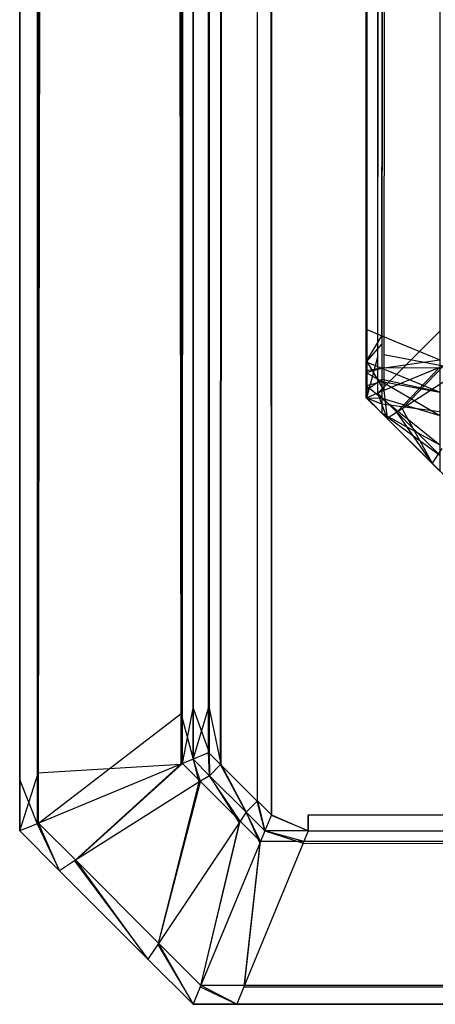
# Model space of a CAD drawing. Extents: x 0 to 1.6, y -0.5 to 0.
# Tile 1 of 181: x 0 to 0.0024, y -0.501 to -0.49532. Entities that reach past the tile are written whole.
import ezdxf

# ---------------------------------------------------------------- set-up
doc = ezdxf.new("R2010")
doc.units = 0
for name, color, linetype in [('L39_ABDECKPL_0___REPLACEMTFOREM', 7, 'CONTINUOUS'), ('L43_KORPUS1_0', 7, 'CONTINUOUS'), ('L47_KORPUS1_4', 7, 'CONTINUOUS')]:
    doc.layers.add(name, color=color, linetype=linetype)

msp = doc.modelspace()

# ---------------------------------------------------------------- linework, layer by layer
at = {"layer": 'L39_ABDECKPL_0___REPLACEMTFOREM', "color": 39}
for points, invisible_edges in [([(0.001452, -0.49991, 0.58701), (0.0014, -0.001142, 0.58701), (0.001452, -0.00109, 0.58701), (0.001452, -0.49991, 0.58701)], 10), ([(0.001403, -0.001144, 0.598999), (0.001453, -0.499907, 0.598999), (0.001453, -0.001093, 0.598999), (0.001403, -0.001144, 0.598999)], 10), ([(0.001452, -0.49991, 0.58701), (0.001452, -0.00109, 0.58701), (0.001665, -0.49991, 0.58701), (0.001452, -0.49991, 0.58701)], 15), ([(0.001665, -0.49991, 0.58701), (0.001452, -0.00109, 0.58701), (0.001616, -0.00109, 0.58701), (0.001665, -0.49991, 0.58701)], 15), ([(0.001453, -0.001093, 0.598999), (0.001453, -0.499907, 0.598999), (0.001665, -0.499907, 0.598999), (0.001453, -0.001093, 0.598999)], 15), ([(0.001453, -0.001093, 0.598999), (0.001665, -0.499907, 0.598999), (0.001616, -0.001093, 0.598999), (0.001453, -0.001093, 0.598999)], 15), ([(0.001665, -0.49991, 0.58701), (0.001616, -0.00109, 0.58701), (0.471779, -0.00109, 0.58701), (0.001665, -0.49991, 0.58701)], 15), ([(0.001616, -0.001093, 0.598999), (0.001665, -0.499907, 0.598999), (0.475865, -0.001093, 0.598999), (0.001616, -0.001093, 0.598999)], 15), ([(0.001665, -0.49991, 0.58701), (0.471779, -0.00109, 0.58701), (0.471779, -0.49991, 0.58701), (0.001665, -0.49991, 0.58701)], 15), ([(0.475865, -0.001093, 0.598999), (0.001665, -0.499907, 0.598999), (0.471779, -0.499907, 0.598999), (0.475865, -0.001093, 0.598999)], 15), ([(0.001159, -0.499617, 0.58701), (0.00115, -0.001392, 0.58701), (0.0014, -0.001142, 0.58701), (0.001159, -0.499617, 0.58701)], 13), ([(0.001152, -0.001394, 0.598999), (0.001161, -0.499615, 0.598999), (0.001403, -0.001144, 0.598999), (0.001152, -0.001394, 0.598999)], 13), ([(0.001159, -0.499617, 0.58701), (0.0014, -0.001142, 0.58701), (0.00137, -0.499828, 0.58701), (0.001159, -0.499617, 0.58701)], 10), ([(0.001403, -0.001144, 0.598999), (0.001161, -0.499615, 0.598999), (0.001372, -0.499826, 0.598999), (0.001403, -0.001144, 0.598999)], 10), ([(0.00137, -0.499828, 0.58701), (0.0014, -0.001142, 0.58701), (0.001452, -0.49991, 0.58701), (0.00137, -0.499828, 0.58701)], 13), ([(0.001403, -0.001144, 0.598999), (0.001372, -0.499826, 0.598999), (0.001453, -0.499907, 0.598999), (0.001403, -0.001144, 0.598999)], 13), ([(0.000108, -0.001288, 0.587901), (0, -0.499706, 0.588009), (0, -0.001243, 0.588009), (0.000108, -0.001288, 0.587901)], 13), ([(0, -0.499706, 0.588187), (0, -0.001243, 0.588009), (0, -0.499706, 0.588009), (0, -0.499706, 0.588187)], 13), ([(0, -0.001243, 0.588009), (0, -0.499706, 0.588187), (0, -0.001243, 0.588187), (0, -0.001243, 0.588009)], 14), ([(0.000101, -0.499664, 0.598101), (0, -0.001243, 0.598), (0, -0.499706, 0.598), (0.000101, -0.499664, 0.598101)], 13), ([(0, -0.001243, 0.598), (0.000101, -0.499664, 0.598101), (0.000101, -0.001285, 0.598101), (0, -0.001243, 0.598)], 14), ([(0, -0.499706, 0.597862), (0, -0.001243, 0.588187), (0, -0.499706, 0.588187), (0, -0.499706, 0.597862)], 13), ([(0, -0.001243, 0.588187), (0, -0.499706, 0.597862), (0, -0.001243, 0.597862), (0, -0.001243, 0.588187)], 14), ([(0, -0.499706, 0.598), (0, -0.001243, 0.597862), (0, -0.499706, 0.597862), (0, -0.499706, 0.598)], 13), ([(0, -0.001243, 0.597862), (0, -0.499706, 0.598), (0, -0.001243, 0.598), (0, -0.001243, 0.597862)], 14), ([(0, -0.499706, 0.588009), (0.000108, -0.001288, 0.587901), (0.000108, -0.499661, 0.587901), (0, -0.499706, 0.588009)], 14), ([(0.00093, -0.499321, 0.598929), (0.000101, -0.001285, 0.598101), (0.000101, -0.499664, 0.598101), (0.00093, -0.499321, 0.598929)], 13), ([(0.000101, -0.001285, 0.598101), (0.00093, -0.499321, 0.598929), (0.00093, -0.001627, 0.598929), (0.000101, -0.001285, 0.598101)], 14), ([(0.00094, -0.001632, 0.58707), (0.000108, -0.499661, 0.587901), (0.000108, -0.001288, 0.587901), (0.00094, -0.001632, 0.58707)], 13), ([(0.00109, -0.001657, 0.58701), (0.00115, -0.001392, 0.58701), (0.00109, -0.499292, 0.58701), (0.00109, -0.001657, 0.58701)], 10), ([(0.00109, -0.499292, 0.58701), (0.00115, -0.001392, 0.58701), (0.00109, -0.499548, 0.58701), (0.00109, -0.499292, 0.58701)], 13), ([(0.00109, -0.499548, 0.58701), (0.00115, -0.001392, 0.58701), (0.001159, -0.499617, 0.58701), (0.00109, -0.499548, 0.58701)], 10), ([(0.001093, -0.001453, 0.598999), (0.001161, -0.499615, 0.598999), (0.001152, -0.001394, 0.598999), (0.001093, -0.001453, 0.598999)], 10), ([(0.001093, -0.001657, 0.598999), (0.001161, -0.499615, 0.598999), (0.001093, -0.001453, 0.598999), (0.001093, -0.001657, 0.598999)], 13), ([(0.000108, -0.499661, 0.587901), (0.00094, -0.001632, 0.58707), (0.00094, -0.499317, 0.58707), (0.000108, -0.499661, 0.587901)], 14), ([(0.001, -0.499292, 0.598999), (0.00093, -0.001627, 0.598929), (0.00093, -0.499321, 0.598929), (0.001, -0.499292, 0.598999)], 13), ([(0.00093, -0.001627, 0.598929), (0.001, -0.499292, 0.598999), (0.001, -0.001657, 0.598999), (0.00093, -0.001627, 0.598929)], 14), ([(0.001, -0.001657, 0.58701), (0.00094, -0.499317, 0.58707), (0.00094, -0.001632, 0.58707), (0.001, -0.001657, 0.58701)], 13), ([(0.00094, -0.499317, 0.58707), (0.001, -0.001657, 0.58701), (0.001, -0.499292, 0.58701), (0.00094, -0.499317, 0.58707)], 14), ([(0.00109, -0.001657, 0.58701), (0.001, -0.499292, 0.58701), (0.001, -0.001657, 0.58701), (0.00109, -0.001657, 0.58701)], 13), ([(0.001, -0.499292, 0.58701), (0.00109, -0.001657, 0.58701), (0.00109, -0.499292, 0.58701), (0.001, -0.499292, 0.58701)], 14), ([(0.001093, -0.499292, 0.598999), (0.001, -0.001657, 0.598999), (0.001, -0.499292, 0.598999), (0.001093, -0.499292, 0.598999)], 13), ([(0.001, -0.001657, 0.598999), (0.001093, -0.499292, 0.598999), (0.001093, -0.001657, 0.598999), (0.001, -0.001657, 0.598999)], 14), ([(0.001093, -0.499292, 0.598999), (0.001161, -0.499615, 0.598999), (0.001093, -0.001657, 0.598999), (0.001093, -0.499292, 0.598999)], 10), ([(0.00094, -0.499317, 0.58707), (0.000108, -0.499955, 0.587901), (0.000108, -0.499661, 0.587901), (0.00094, -0.499317, 0.58707)], 13), ([(0.000108, -0.499955, 0.587901), (0.00094, -0.499317, 0.58707), (0.00094, -0.499611, 0.58707), (0.000108, -0.499955, 0.587901)], 14), ([(0.00093, -0.499321, 0.598929), (0.001, -0.499586, 0.598999), (0.001, -0.499292, 0.598999), (0.00093, -0.499321, 0.598929)], 14), ([(0.001, -0.499292, 0.58701), (0.00094, -0.499611, 0.58707), (0.00094, -0.499317, 0.58707), (0.001, -0.499292, 0.58701)], 13), ([(0.00094, -0.499611, 0.58707), (0.001, -0.499292, 0.58701), (0.001, -0.499586, 0.58701), (0.00094, -0.499611, 0.58707)], 14), ([(0.00109, -0.499292, 0.58701), (0.001, -0.499586, 0.58701), (0.001, -0.499292, 0.58701), (0.00109, -0.499292, 0.58701)], 13), ([(0.001, -0.499586, 0.58701), (0.00109, -0.499292, 0.58701), (0.00109, -0.499548, 0.58701), (0.001, -0.499586, 0.58701)], 14), ([(0.001093, -0.499547, 0.598999), (0.001, -0.499292, 0.598999), (0.001, -0.499586, 0.598999), (0.001093, -0.499547, 0.598999)], 13), ([(0.001, -0.499292, 0.598999), (0.001093, -0.499547, 0.598999), (0.001093, -0.499292, 0.598999), (0.001, -0.499292, 0.598999)], 14), ([(0.001161, -0.499615, 0.598999), (0.001093, -0.499292, 0.598999), (0.001093, -0.499547, 0.598999), (0.001161, -0.499615, 0.598999)], 13), ([(0.000101, -0.499664, 0.598101), (0.00093, -0.499615, 0.598929), (0.00093, -0.499321, 0.598929), (0.000101, -0.499664, 0.598101)], 14), ([(0.001, -0.499586, 0.598999), (0.00093, -0.499321, 0.598929), (0.00093, -0.499615, 0.598929), (0.001, -0.499586, 0.598999)], 13), ([(0.001034, -0.499719, 0.598929), (0.001, -0.499586, 0.598999), (0.00093, -0.499615, 0.598929), (0.001034, -0.499719, 0.598929)], 13), ([(0.001, -0.499586, 0.58701), (0.001043, -0.499714, 0.58707), (0.00094, -0.499611, 0.58707), (0.001, -0.499586, 0.58701)], 13), ([(0.001095, -0.499681, 0.598999), (0.001093, -0.499547, 0.598999), (0.001, -0.499586, 0.598999), (0.001095, -0.499681, 0.598999)], 13), ([(0.00109, -0.499548, 0.58701), (0.001095, -0.499681, 0.58701), (0.001, -0.499586, 0.58701), (0.00109, -0.499548, 0.58701)], 13), ([(0.001043, -0.499714, 0.58707), (0.001, -0.499586, 0.58701), (0.001095, -0.499681, 0.58701), (0.001043, -0.499714, 0.58707)], 14), ([(0.001, -0.499586, 0.598999), (0.001034, -0.499719, 0.598929), (0.001095, -0.499681, 0.598999), (0.001, -0.499586, 0.598999)], 14), ([(0.001095, -0.499681, 0.58701), (0.00109, -0.499548, 0.58701), (0.001159, -0.499617, 0.58701), (0.001095, -0.499681, 0.58701)], 14), ([(0.001093, -0.499547, 0.598999), (0.001095, -0.499681, 0.598999), (0.001161, -0.499615, 0.598999), (0.001093, -0.499547, 0.598999)], 14), ([(0.00093, -0.499615, 0.598929), (0.000101, -0.499664, 0.598101), (0.000101, -0.499958, 0.598101), (0.00093, -0.499615, 0.598929)], 13), ([(0.000316, -0.500173, 0.598101), (0.00093, -0.499615, 0.598929), (0.000101, -0.499958, 0.598101), (0.000316, -0.500173, 0.598101)], 13), ([(0.00094, -0.499611, 0.58707), (0.000323, -0.500169, 0.587901), (0.000108, -0.499955, 0.587901), (0.00094, -0.499611, 0.58707)], 13), ([(0.00093, -0.499615, 0.598929), (0.000316, -0.500173, 0.598101), (0.001034, -0.499719, 0.598929), (0.00093, -0.499615, 0.598929)], 14), ([(0.000323, -0.500169, 0.587901), (0.00094, -0.499611, 0.58707), (0.001043, -0.499714, 0.58707), (0.000323, -0.500169, 0.587901)], 14), ([(0.001306, -0.499892, 0.598999), (0.001161, -0.499615, 0.598999), (0.001095, -0.499681, 0.598999), (0.001306, -0.499892, 0.598999)], 13), ([(0.001159, -0.499617, 0.58701), (0.001306, -0.499892, 0.58701), (0.001095, -0.499681, 0.58701), (0.001159, -0.499617, 0.58701)], 13), ([(0.001306, -0.499892, 0.58701), (0.001159, -0.499617, 0.58701), (0.00137, -0.499828, 0.58701), (0.001306, -0.499892, 0.58701)], 14), ([(0.001161, -0.499615, 0.598999), (0.001306, -0.499892, 0.598999), (0.001372, -0.499826, 0.598999), (0.001161, -0.499615, 0.598999)], 14), ([(0.000108, -0.499661, 0.587901), (0, -0.5, 0.588009), (0, -0.499706, 0.588009), (0.000108, -0.499661, 0.587901)], 13), ([(0, -0.5, 0.588009), (0.000108, -0.499661, 0.587901), (0.000108, -0.499955, 0.587901), (0, -0.5, 0.588009)], 14), ([(0, -0.499706, 0.598), (0.000101, -0.499958, 0.598101), (0.000101, -0.499664, 0.598101), (0, -0.499706, 0.598)], 14), ([(0, -0.5, 0.588187), (0, -0.499706, 0.588009), (0, -0.5, 0.588009), (0, -0.5, 0.588187)], 13), ([(0, -0.499706, 0.588009), (0, -0.5, 0.588187), (0, -0.499706, 0.588187), (0, -0.499706, 0.588009)], 14), ([(0.000101, -0.499958, 0.598101), (0, -0.499706, 0.598), (0, -0.5, 0.598), (0.000101, -0.499958, 0.598101)], 13), ([(0, -0.5, 0.597862), (0, -0.499706, 0.588187), (0, -0.5, 0.588187), (0, -0.5, 0.597862)], 13), ([(0, -0.499706, 0.588187), (0, -0.5, 0.597862), (0, -0.499706, 0.597862), (0, -0.499706, 0.588187)], 14), ([(0, -0.5, 0.598), (0, -0.499706, 0.597862), (0, -0.5, 0.597862), (0, -0.5, 0.598)], 13), ([(0, -0.499706, 0.597862), (0, -0.5, 0.598), (0, -0.499706, 0.598), (0, -0.499706, 0.597862)], 14), ([(0.001043, -0.499714, 0.58707), (0.000801, -0.500648, 0.587901), (0.000323, -0.500169, 0.587901), (0.001043, -0.499714, 0.58707)], 13), ([(0.000801, -0.500648, 0.587901), (0.001043, -0.499714, 0.58707), (0.001272, -0.499943, 0.58707), (0.000801, -0.500648, 0.587901)], 14), ([(0.001267, -0.499952, 0.598929), (0.001095, -0.499681, 0.598999), (0.001034, -0.499719, 0.598929), (0.001267, -0.499952, 0.598929)], 13), ([(0.001095, -0.499681, 0.58701), (0.001272, -0.499943, 0.58707), (0.001043, -0.499714, 0.58707), (0.001095, -0.499681, 0.58701)], 13), ([(0.001272, -0.499943, 0.58707), (0.001095, -0.499681, 0.58701), (0.001306, -0.499892, 0.58701), (0.001272, -0.499943, 0.58707)], 14), ([(0.001095, -0.499681, 0.598999), (0.001267, -0.499952, 0.598929), (0.001306, -0.499892, 0.598999), (0.001095, -0.499681, 0.598999)], 14), ([(0.000797, -0.500654, 0.598101), (0.001034, -0.499719, 0.598929), (0.000316, -0.500173, 0.598101), (0.000797, -0.500654, 0.598101)], 13), ([(0.001034, -0.499719, 0.598929), (0.000797, -0.500654, 0.598101), (0.001267, -0.499952, 0.598929), (0.001034, -0.499719, 0.598929)], 14), ([(0.001414, -0.5, 0.598999), (0.001372, -0.499826, 0.598999), (0.001306, -0.499892, 0.598999), (0.001414, -0.5, 0.598999)], 13), ([(0.00137, -0.499828, 0.58701), (0.001414, -0.5, 0.58701), (0.001306, -0.499892, 0.58701), (0.00137, -0.499828, 0.58701)], 13), ([(0.001414, -0.5, 0.58701), (0.00137, -0.499828, 0.58701), (0.001452, -0.49991, 0.58701), (0.001414, -0.5, 0.58701)], 14), ([(0.001372, -0.499826, 0.598999), (0.001414, -0.5, 0.598999), (0.001453, -0.499907, 0.598999), (0.001372, -0.499826, 0.598999)], 14), ([(0.001272, -0.499943, 0.58707), (0.001045, -0.500892, 0.587901), (0.000801, -0.500648, 0.587901), (0.001272, -0.499943, 0.58707)], 13), ([(0.001045, -0.500892, 0.587901), (0.001272, -0.499943, 0.58707), (0.001389, -0.50006, 0.58707), (0.001045, -0.500892, 0.587901)], 14), ([(0.001385, -0.50007, 0.598929), (0.001306, -0.499892, 0.598999), (0.001267, -0.499952, 0.598929), (0.001385, -0.50007, 0.598929)], 13), ([(0.001306, -0.499892, 0.58701), (0.001389, -0.50006, 0.58707), (0.001272, -0.499943, 0.58707), (0.001306, -0.499892, 0.58701)], 13), ([(0.001389, -0.50006, 0.58707), (0.001306, -0.499892, 0.58701), (0.001414, -0.5, 0.58701), (0.001389, -0.50006, 0.58707)], 14), ([(0.001306, -0.499892, 0.598999), (0.001385, -0.50007, 0.598929), (0.001414, -0.5, 0.598999), (0.001306, -0.499892, 0.598999)], 14), ([(0.001665, -0.5, 0.598999), (0.001453, -0.499907, 0.598999), (0.001414, -0.5, 0.598999), (0.001665, -0.5, 0.598999)], 13), ([(0.001452, -0.49991, 0.58701), (0.001665, -0.5, 0.58701), (0.001414, -0.5, 0.58701), (0.001452, -0.49991, 0.58701)], 13), ([(0.001665, -0.5, 0.58701), (0.001452, -0.49991, 0.58701), (0.001665, -0.49991, 0.58701), (0.001665, -0.5, 0.58701)], 14), ([(0.001453, -0.499907, 0.598999), (0.001665, -0.5, 0.598999), (0.001665, -0.499907, 0.598999), (0.001453, -0.499907, 0.598999)], 14), ([(0.471779, -0.5, 0.598999), (0.001665, -0.499907, 0.598999), (0.001665, -0.5, 0.598999), (0.471779, -0.5, 0.598999)], 13), ([(0.001665, -0.499907, 0.598999), (0.471779, -0.5, 0.598999), (0.471779, -0.499907, 0.598999), (0.001665, -0.499907, 0.598999)], 14), ([(0.471779, -0.49991, 0.58701), (0.001665, -0.5, 0.58701), (0.001665, -0.49991, 0.58701), (0.471779, -0.49991, 0.58701)], 13), ([(0.001665, -0.5, 0.58701), (0.471779, -0.49991, 0.58701), (0.471779, -0.5, 0.58701), (0.001665, -0.5, 0.58701)], 14), ([(0.000108, -0.499955, 0.587901), (0.000229, -0.500229, 0.588009), (0, -0.5, 0.588009), (0.000108, -0.499955, 0.587901)], 13), ([(0.000229, -0.500229, 0.598), (0.000101, -0.499958, 0.598101), (0, -0.5, 0.598), (0.000229, -0.500229, 0.598)], 13), ([(0.000229, -0.500229, 0.598), (0, -0.5, 0.597862), (0.000229, -0.500229, 0.597862), (0.000229, -0.500229, 0.598)], 13), ([(0, -0.5, 0.597862), (0.000229, -0.500229, 0.598), (0, -0.5, 0.598), (0, -0.5, 0.597862)], 14), ([(0.000229, -0.500229, 0.588187), (0, -0.5, 0.588009), (0.000229, -0.500229, 0.588009), (0.000229, -0.500229, 0.588187)], 13), ([(0, -0.5, 0.588009), (0.000229, -0.500229, 0.588187), (0, -0.5, 0.588187), (0, -0.5, 0.588009)], 14), ([(0.000229, -0.500229, 0.597862), (0, -0.5, 0.588187), (0.000229, -0.500229, 0.588187), (0.000229, -0.500229, 0.597862)], 13), ([(0, -0.5, 0.588187), (0.000229, -0.500229, 0.597862), (0, -0.5, 0.597862), (0, -0.5, 0.588187)], 14), ([(0.000101, -0.499958, 0.598101), (0.000229, -0.500229, 0.598), (0.000316, -0.500173, 0.598101), (0.000101, -0.499958, 0.598101)], 14), ([(0.000229, -0.500229, 0.588009), (0.000108, -0.499955, 0.587901), (0.000323, -0.500169, 0.587901), (0.000229, -0.500229, 0.588009)], 14), ([(0.001042, -0.500899, 0.598101), (0.001267, -0.499952, 0.598929), (0.000797, -0.500654, 0.598101), (0.001042, -0.500899, 0.598101)], 13), ([(0.001267, -0.499952, 0.598929), (0.001042, -0.500899, 0.598101), (0.001385, -0.50007, 0.598929), (0.001267, -0.499952, 0.598929)], 14), ([(0.001636, -0.50007, 0.598929), (0.001414, -0.5, 0.598999), (0.001385, -0.50007, 0.598929), (0.001636, -0.50007, 0.598929)], 13), ([(0.001414, -0.5, 0.58701), (0.001641, -0.50006, 0.58707), (0.001389, -0.50006, 0.58707), (0.001414, -0.5, 0.58701)], 13), ([(0.001641, -0.50006, 0.58707), (0.001414, -0.5, 0.58701), (0.001665, -0.5, 0.58701), (0.001641, -0.50006, 0.58707)], 14), ([(0.001414, -0.5, 0.598999), (0.001636, -0.50007, 0.598929), (0.001665, -0.5, 0.598999), (0.001414, -0.5, 0.598999)], 14), ([(0.471779, -0.50007, 0.598929), (0.001665, -0.5, 0.598999), (0.001636, -0.50007, 0.598929), (0.471779, -0.50007, 0.598929)], 13), ([(0.001665, -0.5, 0.58701), (0.471779, -0.50006, 0.58707), (0.001641, -0.50006, 0.58707), (0.001665, -0.5, 0.58701)], 13), ([(0.471779, -0.50006, 0.58707), (0.001665, -0.5, 0.58701), (0.471779, -0.5, 0.58701), (0.471779, -0.50006, 0.58707)], 14), ([(0.001665, -0.5, 0.598999), (0.471779, -0.50007, 0.598929), (0.471779, -0.5, 0.598999), (0.001665, -0.5, 0.598999)], 14), ([(0.001294, -0.500899, 0.598101), (0.001385, -0.50007, 0.598929), (0.001042, -0.500899, 0.598101), (0.001294, -0.500899, 0.598101)], 13), ([(0.001389, -0.50006, 0.58707), (0.001297, -0.500892, 0.587901), (0.001045, -0.500892, 0.587901), (0.001389, -0.50006, 0.58707)], 13), ([(0.471779, -0.500899, 0.598101), (0.001636, -0.50007, 0.598929), (0.001294, -0.500899, 0.598101), (0.471779, -0.500899, 0.598101)], 13), ([(0.001385, -0.50007, 0.598929), (0.001294, -0.500899, 0.598101), (0.001636, -0.50007, 0.598929), (0.001385, -0.50007, 0.598929)], 14), ([(0.001297, -0.500892, 0.587901), (0.001389, -0.50006, 0.58707), (0.001641, -0.50006, 0.58707), (0.001297, -0.500892, 0.587901)], 14), ([(0.001641, -0.50006, 0.58707), (0.471779, -0.500892, 0.587901), (0.001297, -0.500892, 0.587901), (0.001641, -0.50006, 0.58707)], 13), ([(0.001636, -0.50007, 0.598929), (0.471779, -0.500899, 0.598101), (0.471779, -0.50007, 0.598929), (0.001636, -0.50007, 0.598929)], 14), ([(0.471779, -0.500892, 0.587901), (0.001641, -0.50006, 0.58707), (0.471779, -0.50006, 0.58707), (0.471779, -0.500892, 0.587901)], 14), ([(0.000323, -0.500169, 0.587901), (0.00074, -0.50074, 0.588009), (0.000229, -0.500229, 0.588009), (0.000323, -0.500169, 0.587901)], 13), ([(0.00074, -0.50074, 0.588009), (0.000323, -0.500169, 0.587901), (0.000801, -0.500648, 0.587901), (0.00074, -0.50074, 0.588009)], 14), ([(0.00074, -0.50074, 0.598), (0.000316, -0.500173, 0.598101), (0.000229, -0.500229, 0.598), (0.00074, -0.50074, 0.598)], 13), ([(0.000316, -0.500173, 0.598101), (0.00074, -0.50074, 0.598), (0.000797, -0.500654, 0.598101), (0.000316, -0.500173, 0.598101)], 14), ([(0.00074, -0.50074, 0.598), (0.000229, -0.500229, 0.597862), (0.00074, -0.50074, 0.597862), (0.00074, -0.50074, 0.598)], 13), ([(0.000229, -0.500229, 0.597862), (0.00074, -0.50074, 0.598), (0.000229, -0.500229, 0.598), (0.000229, -0.500229, 0.597862)], 14), ([(0.00074, -0.50074, 0.588187), (0.000229, -0.500229, 0.588009), (0.00074, -0.50074, 0.588009), (0.00074, -0.50074, 0.588187)], 13), ([(0.000229, -0.500229, 0.588009), (0.00074, -0.50074, 0.588187), (0.000229, -0.500229, 0.588187), (0.000229, -0.500229, 0.588009)], 14), ([(0.00074, -0.50074, 0.597862), (0.000229, -0.500229, 0.588187), (0.00074, -0.50074, 0.588187), (0.00074, -0.50074, 0.597862)], 13), ([(0.000229, -0.500229, 0.588187), (0.00074, -0.50074, 0.597862), (0.000229, -0.500229, 0.597862), (0.000229, -0.500229, 0.588187)], 14), ([(0.000801, -0.500648, 0.587901), (0.001, -0.501, 0.588009), (0.00074, -0.50074, 0.588009), (0.000801, -0.500648, 0.587901)], 13), ([(0.001, -0.501, 0.598), (0.000797, -0.500654, 0.598101), (0.00074, -0.50074, 0.598), (0.001, -0.501, 0.598)], 13), ([(0.000797, -0.500654, 0.598101), (0.001, -0.501, 0.598), (0.001042, -0.500899, 0.598101), (0.000797, -0.500654, 0.598101)], 14), ([(0.001, -0.501, 0.588009), (0.000801, -0.500648, 0.587901), (0.001045, -0.500892, 0.587901), (0.001, -0.501, 0.588009)], 14), ([(0.001, -0.501, 0.598), (0.00074, -0.50074, 0.597862), (0.001, -0.501, 0.597862), (0.001, -0.501, 0.598)], 13), ([(0.00074, -0.50074, 0.597862), (0.001, -0.501, 0.598), (0.00074, -0.50074, 0.598), (0.00074, -0.50074, 0.597862)], 14), ([(0.001, -0.501, 0.588187), (0.00074, -0.50074, 0.588009), (0.001, -0.501, 0.588009), (0.001, -0.501, 0.588187)], 13), ([(0.00074, -0.50074, 0.588009), (0.001, -0.501, 0.588187), (0.00074, -0.50074, 0.588187), (0.00074, -0.50074, 0.588009)], 14), ([(0.001, -0.501, 0.597862), (0.00074, -0.50074, 0.588187), (0.001, -0.501, 0.588187), (0.001, -0.501, 0.597862)], 13), ([(0.00074, -0.50074, 0.588187), (0.001, -0.501, 0.597862), (0.00074, -0.50074, 0.597862), (0.00074, -0.50074, 0.588187)], 14), ([(0.001045, -0.500892, 0.587901), (0.001252, -0.501, 0.588009), (0.001, -0.501, 0.588009), (0.001045, -0.500892, 0.587901)], 13), ([(0.001252, -0.501, 0.598), (0.001042, -0.500899, 0.598101), (0.001, -0.501, 0.598), (0.001252, -0.501, 0.598)], 13), ([(0.001042, -0.500899, 0.598101), (0.001252, -0.501, 0.598), (0.001294, -0.500899, 0.598101), (0.001042, -0.500899, 0.598101)], 14), ([(0.001252, -0.501, 0.588009), (0.001045, -0.500892, 0.587901), (0.001297, -0.500892, 0.587901), (0.001252, -0.501, 0.588009)], 14), ([(0.001297, -0.500892, 0.587901), (0.471779, -0.501, 0.588009), (0.001252, -0.501, 0.588009), (0.001297, -0.500892, 0.587901)], 13), ([(0.471779, -0.501, 0.598), (0.001294, -0.500899, 0.598101), (0.001252, -0.501, 0.598), (0.471779, -0.501, 0.598)], 13), ([(0.001294, -0.500899, 0.598101), (0.471779, -0.501, 0.598), (0.471779, -0.500899, 0.598101), (0.001294, -0.500899, 0.598101)], 14), ([(0.471779, -0.501, 0.588009), (0.001297, -0.500892, 0.587901), (0.471779, -0.500892, 0.587901), (0.471779, -0.501, 0.588009)], 14), ([(0.001252, -0.501, 0.588187), (0.001, -0.501, 0.588009), (0.001252, -0.501, 0.588009), (0.001252, -0.501, 0.588187)], 13), ([(0.001, -0.501, 0.588009), (0.001252, -0.501, 0.588187), (0.001, -0.501, 0.588187), (0.001, -0.501, 0.588009)], 14), ([(0.001252, -0.501, 0.597862), (0.001, -0.501, 0.588187), (0.001252, -0.501, 0.588187), (0.001252, -0.501, 0.597862)], 13), ([(0.001, -0.501, 0.588187), (0.001252, -0.501, 0.597862), (0.001, -0.501, 0.597862), (0.001, -0.501, 0.588187)], 14), ([(0.001252, -0.501, 0.598), (0.001, -0.501, 0.597862), (0.001252, -0.501, 0.597862), (0.001252, -0.501, 0.598)], 13), ([(0.001, -0.501, 0.597862), (0.001252, -0.501, 0.598), (0.001, -0.501, 0.598), (0.001, -0.501, 0.597862)], 14), ([(0.471779, -0.501, 0.598), (0.001252, -0.501, 0.597862), (0.471779, -0.501, 0.597862), (0.471779, -0.501, 0.598)], 13), ([(0.001252, -0.501, 0.597862), (0.471779, -0.501, 0.598), (0.001252, -0.501, 0.598), (0.001252, -0.501, 0.597862)], 14), ([(0.471779, -0.501, 0.597862), (0.001252, -0.501, 0.588187), (0.471779, -0.501, 0.588187), (0.471779, -0.501, 0.597862)], 13), ([(0.001252, -0.501, 0.588187), (0.471779, -0.501, 0.597862), (0.001252, -0.501, 0.597862), (0.001252, -0.501, 0.588187)], 14), ([(0.471779, -0.501, 0.588187), (0.001252, -0.501, 0.588009), (0.471779, -0.501, 0.588009), (0.471779, -0.501, 0.588187)], 13), ([(0.001252, -0.501, 0.588009), (0.471779, -0.501, 0.588187), (0.001252, -0.501, 0.588187), (0.001252, -0.501, 0.588009)], 14)]:
    msp.add_3dface(points, dxfattribs=dict(at, invisible_edges=invisible_edges))
at = {"layer": 'L43_KORPUS1_0', "color": 8}
for points, invisible_edges in [([(0.002002, -0.000686, 0.007018), (0.002002, -0.497291, 0.000565), (0.002002, -0.497291, 0.007018), (0.002002, -0.000686, 0.007018)], 13), ([(0.002002, -0.497291, 0.000565), (0.002002, -0.000686, 0.007018), (0.002002, -0.000686, 0.000565), (0.002002, -0.497291, 0.000565)], 14), ([(0.002002, -0.000686, 0.00719), (0.002002, -0.497291, 0.007018), (0.002002, -0.497291, 0.00719), (0.002002, -0.000686, 0.00719)], 13), ([(0.002002, -0.497291, 0.007018), (0.002002, -0.000686, 0.00719), (0.002002, -0.000686, 0.007018), (0.002002, -0.497291, 0.007018)], 14), ([(0.002002, -0.497291, 0.00719), (0.002101, -0.000727, 0.007289), (0.002002, -0.000686, 0.00719), (0.002002, -0.497291, 0.00719)], 13), ([(0.002002, -0.000686, 0.000565), (0.002002, -0.497291, 0.0005), (0.002002, -0.497291, 0.000565), (0.002002, -0.000686, 0.000565)], 13), ([(0.002002, -0.497291, 0.0005), (0.002002, -0.000686, 0.000565), (0.002002, -0.000686, 0.0005), (0.002002, -0.497291, 0.0005)], 14), ([(0.002066, -0.000713, 0.000436), (0.002002, -0.497291, 0.0005), (0.002002, -0.000686, 0.0005), (0.002066, -0.000713, 0.000436)], 13), ([(0.002002, -0.497291, 0.0005), (0.002066, -0.000713, 0.000436), (0.002066, -0.497265, 0.000436), (0.002002, -0.497291, 0.0005)], 14), ([(0.002101, -0.000727, 0.007289), (0.002002, -0.497291, 0.00719), (0.002101, -0.497251, 0.007289), (0.002101, -0.000727, 0.007289)], 14), ([(0.002422, -0.00086, 0.000079), (0.002066, -0.497265, 0.000436), (0.002066, -0.000713, 0.000436), (0.002422, -0.00086, 0.000079)], 13), ([(0.002101, -0.497251, 0.007289), (0.002445, -0.00087, 0.007633), (0.002101, -0.000727, 0.007289), (0.002101, -0.497251, 0.007289)], 13), ([(0.002066, -0.497265, 0.000436), (0.002422, -0.00086, 0.000079), (0.002422, -0.497117, 0.000079), (0.002066, -0.497265, 0.000436)], 14), ([(0.002445, -0.00087, 0.007633), (0.002101, -0.497251, 0.007289), (0.002445, -0.497108, 0.007633), (0.002445, -0.00087, 0.007633)], 14), ([(0.002422, -0.497117, 0.000079), (0.002066, -0.497474, 0.000436), (0.002066, -0.497265, 0.000436), (0.002422, -0.497117, 0.000079)], 13), ([(0.002066, -0.497474, 0.000436), (0.002422, -0.497117, 0.000079), (0.002422, -0.497326, 0.000079), (0.002066, -0.497474, 0.000436)], 14), ([(0.002101, -0.497251, 0.007289), (0.002445, -0.497316, 0.007633), (0.002445, -0.497108, 0.007633), (0.002101, -0.497251, 0.007289)], 14), ([(0.002002, -0.497291, 0.00719), (0.002101, -0.497459, 0.007289), (0.002101, -0.497251, 0.007289), (0.002002, -0.497291, 0.00719)], 14), ([(0.002066, -0.497265, 0.000436), (0.002002, -0.4975, 0.0005), (0.002002, -0.497291, 0.0005), (0.002066, -0.497265, 0.000436)], 13), ([(0.002002, -0.4975, 0.0005), (0.002066, -0.497265, 0.000436), (0.002066, -0.497474, 0.000436), (0.002002, -0.4975, 0.0005)], 14), ([(0.002445, -0.497316, 0.007633), (0.002101, -0.497251, 0.007289), (0.002101, -0.497459, 0.007289), (0.002445, -0.497316, 0.007633)], 13), ([(0.002002, -0.497291, 0.007018), (0.002002, -0.4975, 0.000565), (0.002002, -0.4975, 0.007018), (0.002002, -0.497291, 0.007018)], 13), ([(0.002002, -0.4975, 0.000565), (0.002002, -0.497291, 0.007018), (0.002002, -0.497291, 0.000565), (0.002002, -0.4975, 0.000565)], 14), ([(0.002002, -0.497291, 0.00719), (0.002002, -0.4975, 0.007018), (0.002002, -0.4975, 0.00719), (0.002002, -0.497291, 0.00719)], 13), ([(0.002002, -0.4975, 0.007018), (0.002002, -0.497291, 0.00719), (0.002002, -0.497291, 0.007018), (0.002002, -0.4975, 0.007018)], 14), ([(0.002101, -0.497459, 0.007289), (0.002002, -0.497291, 0.00719), (0.002002, -0.4975, 0.00719), (0.002101, -0.497459, 0.007289)], 13), ([(0.002002, -0.497291, 0.000565), (0.002002, -0.4975, 0.0005), (0.002002, -0.4975, 0.000565), (0.002002, -0.497291, 0.000565)], 13), ([(0.002002, -0.4975, 0.0005), (0.002002, -0.497291, 0.000565), (0.002002, -0.497291, 0.0005), (0.002002, -0.4975, 0.0005)], 14), ([(0.002422, -0.497326, 0.000079), (0.002176, -0.497583, 0.000436), (0.002066, -0.497474, 0.000436), (0.002422, -0.497326, 0.000079)], 13), ([(0.002206, -0.497564, 0.007289), (0.002445, -0.497316, 0.007633), (0.002101, -0.497459, 0.007289), (0.002206, -0.497564, 0.007289)], 13), ([(0.002176, -0.497583, 0.000436), (0.002422, -0.497326, 0.000079), (0.002483, -0.497386, 0.000079), (0.002176, -0.497583, 0.000436)], 14), ([(0.002445, -0.497316, 0.007633), (0.002206, -0.497564, 0.007289), (0.002502, -0.497374, 0.007633), (0.002445, -0.497316, 0.007633)], 14), ([(0.002483, -0.497386, 0.000079), (0.002416, -0.497823, 0.000436), (0.002176, -0.497583, 0.000436), (0.002483, -0.497386, 0.000079)], 13), ([(0.002435, -0.497793, 0.007289), (0.002502, -0.497374, 0.007633), (0.002206, -0.497564, 0.007289), (0.002435, -0.497793, 0.007289)], 13), ([(0.002121, -0.497619, 0.00719), (0.002101, -0.497459, 0.007289), (0.002002, -0.4975, 0.00719), (0.002121, -0.497619, 0.00719)], 13), ([(0.002066, -0.497474, 0.000436), (0.002121, -0.497619, 0.0005), (0.002002, -0.4975, 0.0005), (0.002066, -0.497474, 0.000436)], 13), ([(0.002002, -0.4975, 0.007018), (0.002121, -0.497619, 0.000565), (0.002121, -0.497619, 0.007018), (0.002002, -0.4975, 0.007018)], 13), ([(0.002121, -0.497619, 0.000565), (0.002002, -0.4975, 0.007018), (0.002002, -0.4975, 0.000565), (0.002121, -0.497619, 0.000565)], 14), ([(0.002002, -0.4975, 0.00719), (0.002121, -0.497619, 0.007018), (0.002121, -0.497619, 0.00719), (0.002002, -0.4975, 0.00719)], 13), ([(0.002121, -0.497619, 0.007018), (0.002002, -0.4975, 0.00719), (0.002002, -0.4975, 0.007018), (0.002121, -0.497619, 0.007018)], 14), ([(0.002002, -0.4975, 0.000565), (0.002121, -0.497619, 0.0005), (0.002121, -0.497619, 0.000565), (0.002002, -0.4975, 0.000565)], 13), ([(0.002121, -0.497619, 0.0005), (0.002002, -0.4975, 0.000565), (0.002002, -0.4975, 0.0005), (0.002121, -0.497619, 0.0005)], 14), ([(0.002121, -0.497619, 0.0005), (0.002066, -0.497474, 0.000436), (0.002176, -0.497583, 0.000436), (0.002121, -0.497619, 0.0005)], 14), ([(0.002101, -0.497459, 0.007289), (0.002121, -0.497619, 0.00719), (0.002206, -0.497564, 0.007289), (0.002101, -0.497459, 0.007289)], 14), ([(0.00238, -0.497878, 0.00719), (0.002206, -0.497564, 0.007289), (0.002121, -0.497619, 0.00719), (0.00238, -0.497878, 0.00719)], 13), ([(0.002176, -0.497583, 0.000436), (0.00238, -0.497878, 0.0005), (0.002121, -0.497619, 0.0005), (0.002176, -0.497583, 0.000436)], 13), ([(0.00238, -0.497878, 0.0005), (0.002176, -0.497583, 0.000436), (0.002416, -0.497823, 0.000436), (0.00238, -0.497878, 0.0005)], 14), ([(0.002206, -0.497564, 0.007289), (0.00238, -0.497878, 0.00719), (0.002435, -0.497793, 0.007289), (0.002206, -0.497564, 0.007289)], 14), ([(0.00238, -0.497878, 0.000565), (0.002121, -0.497619, 0.0005), (0.00238, -0.497878, 0.0005), (0.00238, -0.497878, 0.000565)], 13), ([(0.002121, -0.497619, 0.0005), (0.00238, -0.497878, 0.000565), (0.002121, -0.497619, 0.000565), (0.002121, -0.497619, 0.0005)], 14), ([(0.00238, -0.497878, 0.00719), (0.002121, -0.497619, 0.007018), (0.00238, -0.497878, 0.007018), (0.00238, -0.497878, 0.00719)], 13), ([(0.002121, -0.497619, 0.007018), (0.00238, -0.497878, 0.00719), (0.002121, -0.497619, 0.00719), (0.002121, -0.497619, 0.007018)], 14), ([(0.00238, -0.497878, 0.007018), (0.002121, -0.497619, 0.000565), (0.00238, -0.497878, 0.000565), (0.00238, -0.497878, 0.007018)], 13), ([(0.002121, -0.497619, 0.000565), (0.00238, -0.497878, 0.007018), (0.002121, -0.497619, 0.007018), (0.002121, -0.497619, 0.000565)], 14), ([(0.002502, -0.498, 0.00719), (0.002435, -0.497793, 0.007289), (0.00238, -0.497878, 0.00719), (0.002502, -0.498, 0.00719)], 13), ([(0.002416, -0.497823, 0.000436), (0.002502, -0.498, 0.0005), (0.00238, -0.497878, 0.0005), (0.002416, -0.497823, 0.000436)], 13), ([(0.002502, -0.498, 0.007018), (0.00238, -0.497878, 0.000565), (0.002502, -0.498, 0.000565), (0.002502, -0.498, 0.007018)], 13), ([(0.00238, -0.497878, 0.000565), (0.002502, -0.498, 0.007018), (0.00238, -0.497878, 0.007018), (0.00238, -0.497878, 0.000565)], 14), ([(0.002502, -0.498, 0.00719), (0.00238, -0.497878, 0.007018), (0.002502, -0.498, 0.007018), (0.002502, -0.498, 0.00719)], 13), ([(0.00238, -0.497878, 0.007018), (0.002502, -0.498, 0.00719), (0.00238, -0.497878, 0.00719), (0.00238, -0.497878, 0.007018)], 14), ([(0.002502, -0.498, 0.000565), (0.00238, -0.497878, 0.0005), (0.002502, -0.498, 0.0005), (0.002502, -0.498, 0.000565)], 13), ([(0.00238, -0.497878, 0.0005), (0.002502, -0.498, 0.000565), (0.00238, -0.497878, 0.000565), (0.00238, -0.497878, 0.0005)], 14)]:
    msp.add_3dface(points, dxfattribs=dict(at, invisible_edges=invisible_edges))
at = {"layer": 'L47_KORPUS1_4', "color": 8}
for points, invisible_edges in [([(0.00209, -0.49719, 0.007298), (0.002424, -0.019272, 0.006963), (0.002424, -0.497328, 0.006963), (0.00209, -0.49719, 0.007298)], 13), ([(0.002424, -0.019272, 0.006963), (0.00209, -0.49719, 0.007298), (0.00209, -0.01941, 0.007298), (0.002424, -0.019272, 0.006963)], 14), ([(0.002424, -0.019326, 0.590314), (0.00209, -0.497142, 0.58998), (0.002424, -0.497281, 0.590314), (0.002424, -0.019326, 0.590314)], 13), ([(0.00209, -0.497142, 0.58998), (0.002424, -0.019326, 0.590314), (0.00209, -0.019465, 0.58998), (0.00209, -0.497142, 0.58998)], 14), ([(0.002, -0.497153, 0.007387), (0.00209, -0.01941, 0.007298), (0.00209, -0.49719, 0.007298), (0.002, -0.497153, 0.007387)], 13), ([(0.00209, -0.01941, 0.007298), (0.002, -0.497153, 0.007387), (0.002, -0.019447, 0.007387), (0.00209, -0.01941, 0.007298)], 14), ([(0.002, -0.019447, 0.007509), (0.002, -0.497153, 0.007387), (0.002, -0.497153, 0.007509), (0.002, -0.019447, 0.007509)], 13), ([(0.002, -0.497153, 0.007387), (0.002, -0.019447, 0.007509), (0.002, -0.019447, 0.007387), (0.002, -0.497153, 0.007387)], 14), ([(0.002, -0.497153, 0.007509), (0.002, -0.497105, 0.589768), (0.002, -0.019447, 0.007509), (0.002, -0.497153, 0.007509)], 13), ([(0.002, -0.019447, 0.007509), (0.002, -0.497105, 0.589768), (0.002, -0.019502, 0.589768), (0.002, -0.019447, 0.007509)], 10), ([(0.00209, -0.019465, 0.58998), (0.002, -0.497105, 0.58989), (0.00209, -0.497142, 0.58998), (0.00209, -0.019465, 0.58998)], 13), ([(0.002, -0.497105, 0.58989), (0.00209, -0.019465, 0.58998), (0.002, -0.019502, 0.58989), (0.002, -0.497105, 0.58989)], 14), ([(0.002, -0.019502, 0.58989), (0.002, -0.497105, 0.589768), (0.002, -0.497105, 0.58989), (0.002, -0.019502, 0.58989)], 13), ([(0.002, -0.497105, 0.589768), (0.002, -0.019502, 0.58989), (0.002, -0.019502, 0.589768), (0.002, -0.497105, 0.589768)], 14), ([(0.002, -0.497105, 0.58989), (0.002, -0.497242, 0.589768), (0.002, -0.497293, 0.58989), (0.002, -0.497105, 0.58989)], 13), ([(0.002, -0.497242, 0.589768), (0.002, -0.497105, 0.58989), (0.002, -0.497105, 0.589768), (0.002, -0.497242, 0.589768)], 14), ([(0.002, -0.497293, 0.58989), (0.00209, -0.497142, 0.58998), (0.002, -0.497105, 0.58989), (0.002, -0.497293, 0.58989)], 14), ([(0.002, -0.497242, 0.007509), (0.002, -0.497242, 0.589768), (0.002, -0.497105, 0.589768), (0.002, -0.497242, 0.007509)], 13), ([(0.002, -0.497242, 0.007509), (0.002, -0.497105, 0.589768), (0.002, -0.497153, 0.007509), (0.002, -0.497242, 0.007509)], 10), ([(0.00209, -0.497142, 0.58998), (0.002, -0.497293, 0.58989), (0.00209, -0.49733, 0.58998), (0.00209, -0.497142, 0.58998)], 13), ([(0.00209, -0.49719, 0.007298), (0.002, -0.497293, 0.007387), (0.002, -0.497153, 0.007387), (0.00209, -0.49719, 0.007298)], 14), ([(0.002, -0.497242, 0.007509), (0.002, -0.497153, 0.007387), (0.002, -0.497293, 0.007387), (0.002, -0.497242, 0.007509)], 13), ([(0.002, -0.497153, 0.007387), (0.002, -0.497242, 0.007509), (0.002, -0.497153, 0.007509), (0.002, -0.497153, 0.007387)], 14), ([(0.00209, -0.49733, 0.58998), (0.002424, -0.497281, 0.590314), (0.00209, -0.497142, 0.58998), (0.00209, -0.49733, 0.58998)], 14), ([(0.002, -0.497293, 0.007387), (0.00209, -0.49719, 0.007298), (0.00209, -0.49733, 0.007298), (0.002, -0.497293, 0.007387)], 13), ([(0.002424, -0.497328, 0.006963), (0.00209, -0.49733, 0.007298), (0.00209, -0.49719, 0.007298), (0.002424, -0.497328, 0.006963)], 14), ([(0.002, -0.497283, 0.589728), (0.002, -0.497293, 0.58989), (0.002, -0.497242, 0.589768), (0.002, -0.497283, 0.589728)], 14), ([(0.002, -0.497293, 0.007387), (0.002, -0.497276, 0.007543), (0.002, -0.497242, 0.007509), (0.002, -0.497293, 0.007387)], 14), ([(0.002, -0.497276, 0.007543), (0.002, -0.497283, 0.589728), (0.002, -0.497242, 0.589768), (0.002, -0.497276, 0.007543)], 13), ([(0.002, -0.497276, 0.007543), (0.002, -0.497242, 0.589768), (0.002, -0.497242, 0.007509), (0.002, -0.497276, 0.007543)], 10), ([(0.002, -0.497344, 0.007438), (0.002, -0.497351, 0.007618), (0.002, -0.497276, 0.007543), (0.002, -0.497344, 0.007438)], 14), ([(0.002, -0.497276, 0.007543), (0.002, -0.497293, 0.007387), (0.002, -0.497344, 0.007438), (0.002, -0.497276, 0.007543)], 13), ([(0.002, -0.497351, 0.007618), (0.002, -0.497333, 0.589678), (0.002, -0.497276, 0.007543), (0.002, -0.497351, 0.007618)], 13), ([(0.002, -0.497276, 0.007543), (0.002, -0.497333, 0.589678), (0.002, -0.497283, 0.589728), (0.002, -0.497276, 0.007543)], 10), ([(0.002, -0.497333, 0.589678), (0.002, -0.497354, 0.589829), (0.002, -0.497283, 0.589728), (0.002, -0.497333, 0.589678)], 14), ([(0.002, -0.497293, 0.58989), (0.002, -0.497283, 0.589728), (0.002, -0.497354, 0.589829), (0.002, -0.497293, 0.58989)], 13), ([(0.002, -0.497354, 0.589829), (0.00209, -0.49733, 0.58998), (0.002, -0.497293, 0.58989), (0.002, -0.497354, 0.589829)], 14), ([(0.00209, -0.49733, 0.007298), (0.002, -0.497344, 0.007438), (0.002, -0.497293, 0.007387), (0.00209, -0.49733, 0.007298)], 14), ([(0.00209, -0.49733, 0.58998), (0.002, -0.497354, 0.589829), (0.00209, -0.497407, 0.589903), (0.00209, -0.49733, 0.58998)], 13), ([(0.002, -0.497344, 0.007438), (0.00209, -0.49733, 0.007298), (0.00209, -0.497394, 0.007362), (0.002, -0.497344, 0.007438)], 13), ([(0.002424, -0.497281, 0.590314), (0.00209, -0.49733, 0.58998), (0.002424, -0.497468, 0.590314), (0.002424, -0.497281, 0.590314)], 13), ([(0.00209, -0.49733, 0.007298), (0.002424, -0.497328, 0.006963), (0.002424, -0.497468, 0.006963), (0.00209, -0.49733, 0.007298)], 13), ([(0.00209, -0.497407, 0.589903), (0.002424, -0.497468, 0.590314), (0.00209, -0.49733, 0.58998), (0.00209, -0.497407, 0.589903)], 14), ([(0.002424, -0.497468, 0.006963), (0.00209, -0.497394, 0.007362), (0.00209, -0.49733, 0.007298), (0.002424, -0.497468, 0.006963)], 14), ([(0.002, -0.497354, 0.589829), (0.002, -0.497333, 0.589678), (0.002, -0.49743, 0.589753), (0.002, -0.497354, 0.589829)], 13), ([(0.002, -0.497378, 0.589632), (0.002, -0.49743, 0.589753), (0.002, -0.497333, 0.589678), (0.002, -0.497378, 0.589632)], 14), ([(0.002, -0.497333, 0.589678), (0.002, -0.497378, 0.589448), (0.002, -0.497378, 0.589632), (0.002, -0.497333, 0.589678)], 13), ([(0.002, -0.497378, 0.589448), (0.002, -0.497333, 0.589678), (0.002, -0.497378, 0.007813), (0.002, -0.497378, 0.589448)], 10), ([(0.002, -0.497378, 0.007813), (0.002, -0.497333, 0.589678), (0.002, -0.497378, 0.007645), (0.002, -0.497378, 0.007813)], 13), ([(0.002, -0.497378, 0.007645), (0.002, -0.497333, 0.589678), (0.002, -0.497351, 0.007618), (0.002, -0.497378, 0.007645)], 10), ([(0.002, -0.497351, 0.007618), (0.002, -0.497344, 0.007438), (0.002, -0.497458, 0.007553), (0.002, -0.497351, 0.007618)], 13), ([(0.00209, -0.497394, 0.007362), (0.002, -0.497458, 0.007553), (0.002, -0.497344, 0.007438), (0.00209, -0.497394, 0.007362)], 14), ([(0.002, -0.497458, 0.007553), (0.002, -0.497378, 0.007645), (0.002, -0.497351, 0.007618), (0.002, -0.497458, 0.007553)], 14), ([(0.002, -0.49743, 0.589753), (0.00209, -0.497407, 0.589903), (0.002, -0.497354, 0.589829), (0.002, -0.49743, 0.589753)], 14), ([(0.002, -0.497378, 0.007645), (0.002, -0.497458, 0.007553), (0.002, -0.4975, 0.007595), (0.002, -0.497378, 0.007645)], 13), ([(0.002, -0.497378, 0.589448), (0.002, -0.4975, 0.007813), (0.002, -0.4975, 0.589448), (0.002, -0.497378, 0.589448)], 13), ([(0.002, -0.4975, 0.007813), (0.002, -0.497378, 0.589448), (0.002, -0.497378, 0.007813), (0.002, -0.4975, 0.007813)], 14), ([(0.002, -0.497378, 0.007813), (0.002, -0.4975, 0.007595), (0.002, -0.4975, 0.007813), (0.002, -0.497378, 0.007813)], 13), ([(0.002, -0.4975, 0.007595), (0.002, -0.497378, 0.007813), (0.002, -0.497378, 0.007645), (0.002, -0.4975, 0.007595)], 14), ([(0.002, -0.49743, 0.589753), (0.002, -0.497378, 0.589632), (0.002, -0.4975, 0.589683), (0.002, -0.49743, 0.589753)], 13), ([(0.002, -0.497378, 0.589632), (0.002, -0.4975, 0.589448), (0.002, -0.4975, 0.589683), (0.002, -0.497378, 0.589632)], 13), ([(0.002, -0.4975, 0.589448), (0.002, -0.497378, 0.589632), (0.002, -0.497378, 0.589448), (0.002, -0.4975, 0.589448)], 14), ([(0.002, -0.497458, 0.007553), (0.00209, -0.497394, 0.007362), (0.00209, -0.497537, 0.007505), (0.002, -0.497458, 0.007553)], 13), ([(0.00209, -0.497407, 0.589903), (0.002, -0.49743, 0.589753), (0.00209, -0.497502, 0.589807), (0.00209, -0.497407, 0.589903)], 13), ([(0.002, -0.4975, 0.589683), (0.00209, -0.497502, 0.589807), (0.002, -0.49743, 0.589753), (0.002, -0.4975, 0.589683)], 14), ([(0.002424, -0.497581, 0.007076), (0.00209, -0.497537, 0.007505), (0.00209, -0.497394, 0.007362), (0.002424, -0.497581, 0.007076)], 14), ([(0.00209, -0.497394, 0.007362), (0.002424, -0.497468, 0.006963), (0.002424, -0.497581, 0.007076), (0.00209, -0.497394, 0.007362)], 13), ([(0.00209, -0.497502, 0.589807), (0.002424, -0.497603, 0.590179), (0.00209, -0.497407, 0.589903), (0.00209, -0.497502, 0.589807)], 14), ([(0.002424, -0.497468, 0.590314), (0.00209, -0.497407, 0.589903), (0.002424, -0.497603, 0.590179), (0.002424, -0.497468, 0.590314)], 13), ([(0.00209, -0.497537, 0.007505), (0.002, -0.4975, 0.007595), (0.002, -0.497458, 0.007553), (0.00209, -0.497537, 0.007505)], 14), ([(0.002, -0.4975, 0.007595), (0.00209, -0.497537, 0.007505), (0.00209, -0.497589, 0.007557), (0.002, -0.4975, 0.007595)], 13), ([(0.00209, -0.497502, 0.589807), (0.002, -0.4975, 0.589683), (0.00209, -0.497589, 0.58972), (0.00209, -0.497502, 0.589807)], 13), ([(0.002, -0.4975, 0.007813), (0.00209, -0.497589, 0.007557), (0.00209, -0.497589, 0.007776), (0.002, -0.4975, 0.007813)], 13), ([(0.00209, -0.497589, 0.007557), (0.002, -0.4975, 0.007813), (0.002, -0.4975, 0.007595), (0.00209, -0.497589, 0.007557)], 14), ([(0.002, -0.4975, 0.589448), (0.00209, -0.497589, 0.007776), (0.00209, -0.497589, 0.589485), (0.002, -0.4975, 0.589448)], 13), ([(0.00209, -0.497589, 0.007776), (0.002, -0.4975, 0.589448), (0.002, -0.4975, 0.007813), (0.00209, -0.497589, 0.007776)], 14), ([(0.002, -0.4975, 0.589683), (0.00209, -0.497589, 0.589485), (0.00209, -0.497589, 0.58972), (0.002, -0.4975, 0.589683)], 13), ([(0.00209, -0.497589, 0.589485), (0.002, -0.4975, 0.589683), (0.002, -0.4975, 0.589448), (0.00209, -0.497589, 0.589485)], 14), ([(0.002424, -0.497603, 0.590179), (0.00209, -0.497502, 0.589807), (0.002424, -0.497771, 0.590012), (0.002424, -0.497603, 0.590179)], 13), ([(0.00209, -0.497589, 0.58972), (0.002424, -0.497771, 0.590012), (0.00209, -0.497502, 0.589807), (0.00209, -0.497589, 0.58972)], 14), ([(0.00209, -0.497537, 0.007505), (0.002424, -0.497581, 0.007076), (0.002424, -0.497833, 0.007328), (0.00209, -0.497537, 0.007505)], 13), ([(0.002424, -0.497833, 0.007328), (0.00209, -0.497589, 0.007557), (0.00209, -0.497537, 0.007505), (0.002424, -0.497833, 0.007328)], 14), ([(0.00209, -0.497589, 0.007557), (0.002424, -0.497833, 0.007328), (0.002424, -0.497924, 0.007419), (0.00209, -0.497589, 0.007557)], 13), ([(0.002424, -0.497771, 0.590012), (0.00209, -0.497589, 0.58972), (0.002424, -0.497924, 0.589858), (0.002424, -0.497771, 0.590012)], 13), ([(0.002424, -0.497924, 0.589624), (0.00209, -0.497589, 0.58972), (0.00209, -0.497589, 0.589485), (0.002424, -0.497924, 0.589624)], 13), ([(0.00209, -0.497589, 0.58972), (0.002424, -0.497924, 0.589624), (0.002424, -0.497924, 0.589858), (0.00209, -0.497589, 0.58972)], 14), ([(0.002424, -0.497924, 0.589624), (0.00209, -0.497589, 0.007776), (0.002424, -0.497924, 0.007638), (0.002424, -0.497924, 0.589624)], 13), ([(0.00209, -0.497589, 0.007776), (0.002424, -0.497924, 0.589624), (0.00209, -0.497589, 0.589485), (0.00209, -0.497589, 0.007776)], 14), ([(0.002424, -0.497924, 0.007638), (0.00209, -0.497589, 0.007557), (0.002424, -0.497924, 0.007419), (0.002424, -0.497924, 0.007638)], 13), ([(0.00209, -0.497589, 0.007557), (0.002424, -0.497924, 0.007638), (0.00209, -0.497589, 0.007776), (0.00209, -0.497589, 0.007557)], 14)]:
    msp.add_3dface(points, dxfattribs=dict(at, invisible_edges=invisible_edges))

doc.saveas('drawing.dxf')
